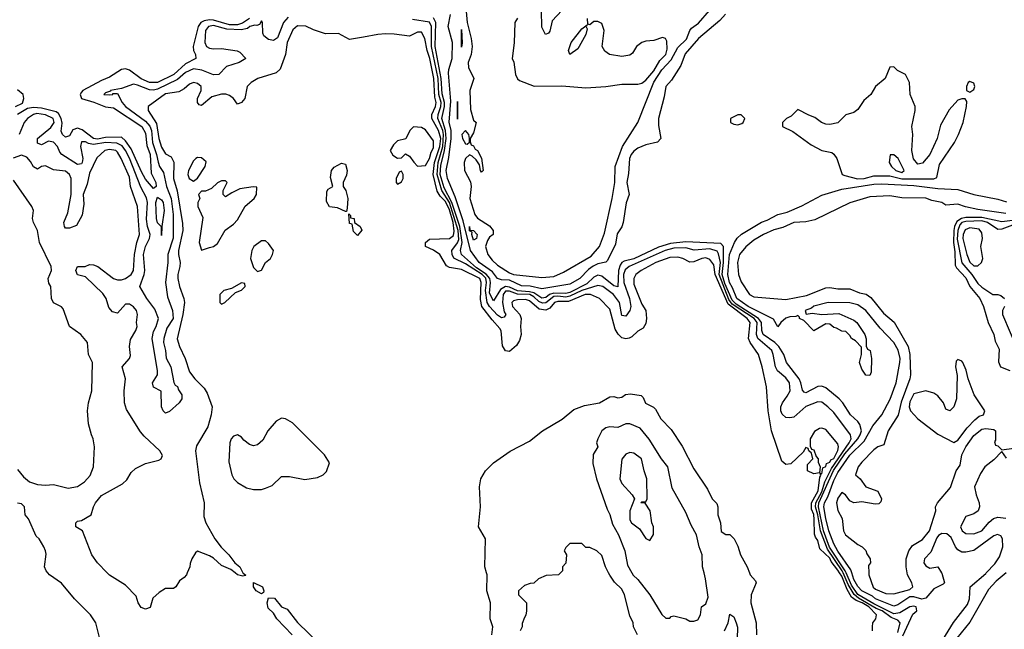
# Model space of a CAD drawing. Header units: inches. Extents: x 2380249 to 2585472, y 382747 to 546448.
# Tile 200 of 256: x 2468281 to 2473203, y 489718 to 492763. Entities that reach past the tile are written whole.
import ezdxf

# ---------------------------------------------------------------- set-up
doc = ezdxf.new("R2010")
doc.units = ezdxf.units.IN
doc.header["$MEASUREMENT"] = 0
for name, color, linetype in [('C4468', 7, 'Continuous'), ('C4469', 7, 'Continuous'), ('C4478', 7, 'Continuous'), ('C4479', 7, 'Continuous')]:
    doc.layers.add(name, color=color, linetype=linetype)

msp = doc.modelspace()

# ---------------------------------------------------------------- linework, layer by layer
at = {"layer": 'C4468', "color": 4}
for points, elevation in [([(2468682, 489670), (2468662, 489750), (2468635.3, 489790), (2468555.3, 489870), (2468490, 489948), (2468430, 489989.3), (2468421.1, 490000)], 36), ([(2469118.5, 490000), (2469114, 489990), (2469103.6, 489976.4), (2469079.6, 489960.4), (2469062, 489930), (2469050, 489922), (2469010, 489922), (2468978, 489902), (2468946.4, 489873.6), (2468933, 489827), (2468910, 489819), (2468887.2, 489827.2), (2468873.2, 489850), (2468863.1, 489883.1), (2468810, 489938), (2468729.1, 489989.1), (2468718.3, 490000)], 32), ([(2469396.9, 490000), (2469398, 489998), (2469411.1, 489988.9), (2469410, 489986), (2469396, 489984), (2469370, 489989.5), (2469357.1, 490000)], 32), ([(2469642, 489690), (2469566.6, 489770), (2469550, 489799), (2469523.3, 489823.3), (2469517.2, 489850), (2469524.7, 489875.3), (2469554, 489874), (2469590, 489830.8), (2469618, 489818), (2469670, 489751.3), (2469782, 489642)], 32)]:
    msp.add_lwpolyline(points, dxfattribs=dict(at, elevation=elevation))
at = {"layer": 'C4468', "color": 4, "elevation": 32}
msp.add_lwpolyline([(2469490, 489895.3), (2469462.7, 489910), (2469449.1, 489930.9), (2469449, 489951), (2469494.8, 489930), (2469501, 489910), (2469498.8, 489901.2)], close=True, dxfattribs=at)
at = {"layer": 'C4469', "color": 4}
for points, elevation in [([(2469623.6, 492776.4), (2469599.6, 492750), (2469570, 492672.7), (2469550, 492659.3), (2469524.7, 492664.7), (2469502, 492682), (2469496.4, 492696.4), (2469495.3, 492750), (2469490, 492758), (2469479.8, 492740.2), (2469466.4, 492733.6), (2469455.5, 492735.5), (2469432, 492730), (2469419.9, 492720.1), (2469387.6, 492712.4), (2469315.9, 492715.9), (2469250, 492734.8), (2469224.4, 492730), (2469208.9, 492708.9), (2469206, 492650), (2469214.8, 492630), (2469230, 492620.5), (2469250, 492617.1), (2469290, 492619.3), (2469367.1, 492607.1), (2469381, 492601), (2469412, 492570), (2469378, 492550), (2469314.8, 492530), (2469276, 492490), (2469250, 492488), (2469191.7, 492511.7), (2469150, 492517.2), (2469110, 492500.4), (2469070, 492463.9), (2468970, 492416.8), (2468950, 492411.7), (2468930, 492412.8), (2468870, 492436.8), (2468850, 492440.5), (2468790, 492419), (2468734, 492410), (2468734, 492406), (2468710, 492398), (2468702, 492390), (2468727.5, 492387.5), (2468746, 492390), (2468746, 492394), (2468770, 492394), (2468793.7, 492350), (2468810.3, 492330), (2468910, 492256.9), (2468931.3, 492231.3), (2468939.4, 492210), (2468944.2, 492150), (2468964.8, 492090), (2468972.3, 492052.3), (2468980.3, 492030), (2468999.6, 491999.6), (2469014.7, 491930), (2469038, 491870), (2469047.6, 491790), (2469047.5, 491672.5), (2469022, 491590), (2469021.3, 491550), (2469008.8, 491450), (2469019.5, 491379.5), (2469045.3, 491310), (2469048.4, 491270), (2469016.9, 491223.1), (2469001.3, 491170), (2469000.4, 491150), (2469010.4, 491110), (2469013, 491073), (2469036.3, 491030), (2469050.7, 490950.7), (2469058, 490938), (2469070, 490931.3), (2469074.8, 490914.8), (2469091.3, 490890), (2469092, 490870), (2469078, 490850), (2469030, 490806), (2469010, 490798), (2468998, 490810), (2468989, 490830), (2468987.3, 490907.3), (2468950, 490928), (2468944, 490950), (2468969, 490990), (2468969.3, 491010), (2468942.4, 491170), (2468950, 491206), (2468962.4, 491230), (2468974, 491270), (2468957.1, 491317.1), (2468916.9, 491370), (2468882, 491430), (2468903.1, 491490), (2468905.6, 491510), (2468899.8, 491590), (2468909.8, 491630), (2468929.8, 491670), (2468932.7, 491690), (2468919.3, 491730), (2468913.9, 491766.1), (2468919.8, 491850), (2468914, 491874), (2468886.2, 491926.1), (2468830, 492071.3), (2468808.9, 492110), (2468792.4, 492132.4), (2468780.5, 492140.5), (2468765.8, 492145.8), (2468710.9, 492149.1), (2468650, 492140.2), (2468624.7, 492144.7), (2468610, 492152.8), (2468590, 492152.7), (2468584.9, 492130), (2468595.6, 492070), (2468593.4, 492050), (2468590, 492042.7), (2468570, 492039.6), (2468491.6, 492090), (2468481.6, 492101.6), (2468469.6, 492130), (2468450, 492151.3), (2468424.2, 492155.8), (2468390, 492138), (2468370, 492146), (2468369.7, 492170.3), (2468435.7, 492224.3), (2468453.3, 492250), (2468447.6, 492270), (2468410, 492287.6), (2468365.9, 492294.1), (2468349.5, 492290.5), (2468319.5, 492270), (2468302.6, 492250), (2468278.4, 492190)], 28), ([(2469430.1, 492769.9), (2469394.2, 492745.8), (2469370, 492737.4), (2469330, 492737), (2469250, 492761.2), (2469230, 492762.1), (2469202.4, 492757.6), (2469186.3, 492750), (2469172.2, 492730), (2469147.1, 492630), (2469150.3, 492610), (2469160.3, 492590), (2469160.7, 492570), (2469110, 492542.4), (2469051.1, 492488.9), (2468970, 492449.8), (2468930, 492449), (2468888.7, 492468.7), (2468830, 492510.9), (2468810, 492518), (2468790, 492515.1), (2468730, 492476.9), (2468690, 492460.4), (2468596.5, 492410), (2468590, 492401.6), (2468582.3, 492390), (2468589.5, 492369.5), (2468652.2, 492352.2), (2468710, 492328.2), (2468750, 492322.7), (2468891.4, 492230), (2468910, 492197.3), (2468915.5, 492135.5), (2468932.7, 492090), (2468937.2, 491997.2), (2468962, 491950), (2468962.8, 491930), (2468950, 491919.3), (2468910, 491967.3), (2468890, 492002.9), (2468838.8, 492118.8), (2468810, 492158.3), (2468790, 492176), (2468710, 492174.5), (2468670, 492166.7), (2468650, 492169.9), (2468592.9, 492213), (2468570, 492222), (2468546.5, 492213.5), (2468530, 492183.7), (2468510, 492176.2), (2468494.5, 492190), (2468487.3, 492207.3), (2468493.1, 492246.9), (2468488.2, 492270), (2468474.6, 492294.6), (2468462.7, 492302.7), (2468390, 492321.5), (2468350, 492325), (2468320.2, 492319.8), (2468270, 492289.7)], 24), ([(2470000, 492676.7), (2469930, 492664), (2469874.8, 492694.8), (2469810, 492692.3), (2469750, 492712), (2469710.9, 492730.9), (2469670, 492732.8), (2469646.7, 492713.3), (2469617.6, 492650), (2469608.9, 492590), (2469583.5, 492516.5), (2469562, 492498), (2469472, 492470), (2469438, 492450), (2469418, 492430), (2469406, 492370), (2469390, 492349), (2469370, 492342), (2469349, 492370), (2469330, 492385.2), (2469311.7, 492391.7), (2469290, 492391.8), (2469241.3, 492378.7), (2469190, 492335.3), (2469178, 492338), (2469168.9, 492348.9), (2469168.9, 492368.9), (2469188.7, 492410), (2469188.7, 492430), (2469170, 492444), (2469150, 492449), (2469130, 492441.2), (2469102.8, 492417.2), (2469076.7, 492403.3), (2469010, 492393.7), (2468922.8, 492330), (2468923, 492310), (2468965.2, 492245.2), (2468976.5, 492170), (2468990, 492127.3), (2469010, 492093.4), (2469038.3, 492078.3), (2469052, 492052), (2469049.2, 491970), (2469068.4, 491908.4), (2469094.6, 491745.4), (2469096.4, 491710), (2469075.3, 491610), (2469074.4, 491590), (2469083, 491550), (2469082, 491530), (2469070.7, 491490), (2469070.7, 491470), (2469079.1, 491430), (2469101.6, 491370), (2469103.8, 491350), (2469096.5, 491290), (2469068.3, 491168.3), (2469079.1, 491130), (2469108, 491070), (2469130, 491004.7), (2469156, 490970), (2469203, 490923), (2469218, 490898), (2469243, 490830), (2469238, 490790), (2469222, 490730), (2469165.2, 490634.8), (2469158.8, 490610), (2469178.8, 490450), (2469202.8, 490350), (2469202, 490282), (2469211, 490250), (2469256, 490170), (2469287.9, 490127.9), (2469326.8, 490090), (2469356, 490050), (2469381, 490030), (2469396.9, 490000)], 32), ([(2468259.3, 492330), (2468294, 492346), (2468302.2, 492370), (2468297.6, 492390), (2468270, 492412.2)], 24), ([(2468718.3, 490000), (2468669.3, 490049.3), (2468642, 490090), (2468595.3, 490210), (2468562, 490230), (2468562, 490250), (2468570, 490258), (2468590, 490262), (2468638, 490290), (2468649, 490330), (2468659.3, 490350), (2468690, 490386.8), (2468795.3, 490444.7), (2468815.6, 490464.4), (2468838, 490502), (2468858.9, 490521.1), (2468910, 490546.8), (2468976.5, 490563.5), (2468988, 490570), (2468994, 490586), (2468982, 490610), (2468902.9, 490682.9), (2468884.8, 490704.8), (2468815.5, 490815.5), (2468804, 490850), (2468802.7, 490910), (2468809.2, 490970), (2468793.2, 491030), (2468829.3, 491070), (2468834.2, 491085.8), (2468829.1, 491130.9), (2468834, 491166), (2468862, 491210), (2468868.7, 491230), (2468864, 491250), (2468869, 491290), (2468864, 491310), (2468850, 491328.7), (2468830, 491342), (2468810, 491342), (2468770, 491298), (2468744.7, 491304.7), (2468725.6, 491325.6), (2468713.2, 491370), (2468695.6, 491395.6), (2468610, 491479), (2468569.5, 491489.5), (2468562, 491510), (2468570, 491531), (2468608.9, 491531.1), (2468630, 491541), (2468650, 491538.8), (2468671, 491530), (2468750, 491470.7), (2468770, 491463.8), (2468790, 491463.8), (2468810, 491470.7), (2468837.2, 491490), (2468849.3, 491510), (2468854.3, 491590), (2468865.6, 491650), (2468879.6, 491690), (2468869.5, 491829.5), (2468835.1, 491930), (2468830, 491976), (2468787.6, 492070), (2468770, 492102), (2468760.9, 492110), (2468730, 492115.6), (2468706.8, 492110), (2468666.7, 492073.3), (2468630, 491997.2), (2468618.3, 491941.7), (2468598.4, 491890), (2468601.1, 491841.1), (2468592.5, 491787.5), (2468564.7, 491735.3), (2468530, 491722), (2468510, 491722), (2468504, 491730), (2468501.2, 491750), (2468520.7, 491799.3), (2468538.7, 491890), (2468537.6, 491970), (2468529.2, 491990), (2468510, 492006), (2468450, 492012.7), (2468410, 492032.7), (2468390, 492029.2), (2468370, 492017.2), (2468350, 492029), (2468335.4, 492055.4), (2468316.1, 492076.1), (2468290, 492087), (2468248.5, 492071.5)], 32), ([(2468270, 490515.5), (2468299.9, 490479.9), (2468330, 490454.8), (2468370, 490441), (2468410, 490438), (2468450, 490442), (2468522.8, 490422.8), (2468570, 490430.8), (2468605.4, 490454.6), (2468633.4, 490486.6), (2468649.3, 490530), (2468654, 490630), (2468648.7, 490670), (2468639, 490690), (2468624.7, 490744.7), (2468619, 490810), (2468624, 490850), (2468642, 490910), (2468644, 491050), (2468625.2, 491090), (2468619, 491150), (2468586, 491190), (2468529.3, 491230), (2468498.6, 491318.6), (2468489.3, 491329.3), (2468450, 491349), (2468439, 491370), (2468437.2, 491430), (2468427, 491447), (2468422.7, 491470), (2468439.3, 491510), (2468438, 491530), (2468379.3, 491650), (2468369.2, 491710), (2468349.2, 491750), (2468345.2, 491770), (2468349, 491810), (2468342, 491830), (2468250, 491961.2)], 36), ([(2468421.1, 490000), (2468412.7, 490010), (2468405.1, 490030), (2468412.7, 490092.7), (2468409.2, 490109.2), (2468402, 490130), (2468378, 490170), (2468362.7, 490182.7), (2468324, 490270), (2468308.7, 490290), (2468304, 490330), (2468290, 490344), (2468270, 490348)], 36), ([(2469357.1, 490000), (2469336.6, 490016.6), (2469290, 490036), (2469250, 490073.2), (2469230, 490085.2), (2469170, 490108), (2469159.6, 490100.4), (2469142, 490070), (2469132.7, 490047.3), (2469132, 490030), (2469118.5, 490000)], 32)]:
    msp.add_lwpolyline(points, dxfattribs=dict(at, elevation=elevation))
for points, elevation in [([(2469170, 492075.3), (2469162, 492070), (2469150, 492058), (2469124.9, 492010), (2469120.7, 491990), (2469127.3, 491970), (2469150, 491956), (2469170, 491971.3), (2469208.7, 492030), (2469212.9, 492052.9), (2469190, 492074)], 36), ([(2469910, 491806), (2469870, 491824), (2469829.1, 491829.1), (2469814.6, 491854.6), (2469815.3, 491904.7), (2469823.1, 491916.9), (2469846, 491930), (2469834.6, 491974.6), (2469839, 492010), (2469852.9, 492027.1), (2469890, 492046), (2469910, 492042), (2469917.3, 492010), (2469913.7, 491986.3), (2469898, 491950), (2469898, 491930), (2469910.6, 491910.6), (2469920.7, 491870), (2469918, 491822), (2469914, 491806)], 32), ([(2469310, 491958), (2469290, 491958), (2469270, 491948), (2469239.8, 491920.2), (2469210, 491906), (2469190, 491906), (2469174, 491890), (2469182, 491870), (2469172, 491850), (2469172, 491830), (2469196, 491776), (2469177.3, 491650), (2469190, 491612), (2469230, 491624.7), (2469250, 491631), (2469270, 491646), (2469307.5, 491712.5), (2469350, 491742), (2469370, 491762.8), (2469407.5, 491832.5), (2469453.2, 491870), (2469464, 491890), (2469466, 491926), (2469448, 491928), (2469382, 491918), (2469341, 491899), (2469310, 491878), (2469298, 491890), (2469298, 491910), (2469318, 491950)], 36), ([(2468990, 491686), (2468988.9, 491728.9), (2468970, 491748), (2468964.5, 491770), (2468962, 491850), (2468970, 491876), (2468990, 491864), (2468997.6, 491850), (2469003, 491810), (2468990.7, 491730.7)], 24), ([(2469970, 491686), (2469950, 491706), (2469942, 491742), (2469930, 491746), (2469926, 491794), (2469934, 491786), (2469934, 491774), (2469952, 491770), (2469954, 491750), (2469982, 491730), (2469991.6, 491711.6)], 32), ([(2469510, 491658), (2469490, 491658), (2469451.3, 491630), (2469441, 491610), (2469434.8, 491570), (2469450, 491524.7), (2469470, 491504.7), (2469490, 491511.3), (2469509.3, 491550.7), (2469535.3, 491570), (2469544, 491590), (2469548.7, 491610), (2469524.7, 491644.7)], 36), ([(2469390, 491448), (2469338.8, 491421.2), (2469302, 491410), (2469282, 491390), (2469282, 491350), (2469290, 491342), (2469306, 491350), (2469360.2, 491399.8), (2469390, 491412), (2469408, 491430), (2469406, 491446)], 36), ([(2469590, 490773.2), (2469562.5, 490757.5), (2469521, 490710), (2469496.8, 490663.2), (2469470, 490639), (2469450, 490635.3), (2469430, 490642), (2469402, 490662), (2469390, 490678), (2469370, 490688.7), (2469350, 490682), (2469338, 490670), (2469331.3, 490650), (2469325.4, 490554.6), (2469341, 490490), (2469351.3, 490470), (2469370, 490451.3), (2469414.6, 490425.4), (2469450, 490416), (2469490, 490416), (2469510, 490422.8), (2469543.1, 490436.9), (2469590, 490482), (2469630, 490482), (2469706, 490466), (2469770, 490476), (2469798, 490490), (2469813.6, 490506.4), (2469828.7, 490550), (2469804, 490590), (2469765.2, 490630), (2469644, 490750), (2469610, 490769)], 36)]:
    msp.add_lwpolyline(points, close=True, dxfattribs=dict(at, elevation=elevation))
at = {"layer": 'C4478', "color": 4}
for points, elevation in [([(2470640.9, 489690), (2470645.2, 489730), (2470632.7, 489770), (2470634, 489850), (2470616, 489910), (2470617.2, 489990), (2470614.2, 490000)], 32), ([(2470984, 490000), (2470974, 489990), (2470912.7, 489987.3), (2470874, 489970), (2470851.6, 489948.4), (2470832.7, 489947.3), (2470803.6, 489936.4), (2470774, 489910), (2470774, 489890), (2470814, 489850), (2470814, 489810), (2470811.6, 489788.4), (2470803.6, 489776.4), (2470792.7, 489747.3), (2470792, 489730), (2470782, 489710)], 32), ([(2471368.7, 489690), (2471348.7, 489730), (2471348, 489750), (2471330, 489786), (2471304, 489890), (2471290, 489918), (2471253.6, 489953.6), (2471230, 489988), (2471223.9, 490000)], 32), ([(2471341, 490000), (2471348, 489988), (2471370, 489966.8), (2471430.5, 489890.5), (2471490, 489792), (2471510, 489774), (2471530, 489774), (2471538, 489782), (2471550, 489784.7), (2471610, 489771), (2471630, 489758), (2471650, 489758), (2471670, 489764.7), (2471684, 489790), (2471689, 489830), (2471710, 489844.7), (2471722, 489878), (2471709, 489970), (2471701.5, 490000)], 32), ([(2471928.5, 490000), (2471932, 489990), (2471959.6, 489959.6), (2471962, 489950), (2471938, 489890), (2471936, 489850), (2471962, 489750), (2471964.7, 489690)], 32), ([(2472543.7, 489710), (2472543.7, 489730), (2472546, 489750), (2472561.2, 489770), (2472564.5, 489790), (2472524.7, 489830), (2472492.2, 489850), (2472461.3, 489861.3), (2472439.1, 489879.1), (2472416.4, 489916.5), (2472390, 489982.7), (2472378.7, 490000)], 32), ([(2472670, 489702.4), (2472682, 489750), (2472670, 489764.2), (2472636.7, 489776.6), (2472592.2, 489810), (2472562.1, 489822.1), (2472473.8, 489873.8), (2472452.3, 489892.3), (2472422.1, 489942.1), (2472397.1, 490000)], 28), ([(2472695.4, 489684.6), (2472745.7, 489794.3), (2472766, 489810), (2472762, 489830), (2472750, 489833.2), (2472730, 489830.5), (2472680.4, 489799.6), (2472650, 489795.8), (2472550, 489844.6), (2472470, 489892.4), (2472438, 489938), (2472411.4, 490000)], 24), ([(2472888.8, 490000), (2472890, 489998), (2472903, 489950), (2472896.9, 489943.1), (2472850, 489919.8), (2472810, 489873.8), (2472790, 489867.8), (2472750, 489879.4), (2472730, 489880.3), (2472670, 489839.6), (2472650, 489834), (2472559.3, 489870), (2472544.1, 489884.1), (2472489.9, 489910), (2472470, 489931.4), (2472450, 489966.5), (2472440.1, 490000)], 16), ([(2472525.3, 490000), (2472525.7, 489990), (2472547.7, 489927.7), (2472559.1, 489919.1), (2472610, 489897.6), (2472650, 489895), (2472730, 489917.4), (2472744.7, 489930), (2472741, 489950), (2472718, 489990), (2472716.4, 490000)], 16), ([(2472894.9, 489665.1), (2472948.4, 489751.6), (2473018.1, 489841.9), (2473029.2, 489870), (2473031.8, 489930), (2473110, 489997.3), (2473112.5, 490000)], 16), ([(2473212.5, 490000), (2473162.1, 489957.9), (2473122.9, 489917.1), (2473030, 489754.2), (2472965.9, 489674.1)], 16), ([(2471804.7, 489710), (2471822, 489750), (2471830, 489794), (2471850, 489781), (2471863, 489750), (2471868.3, 489728.3), (2471867.2, 489670)], 28)]:
    msp.add_lwpolyline(points, dxfattribs=dict(at, elevation=elevation))
at = {"layer": 'C4479', "color": 4}
for points, elevation in [([(2470499.4, 492950), (2470518, 492750), (2470538.3, 492670), (2470543.2, 492630), (2470538.2, 492590), (2470521.9, 492550), (2470524.4, 492524.4), (2470551.6, 492470), (2470531.7, 492410), (2470534.4, 492314.4), (2470550, 492262), (2470562, 492250), (2470550, 492198), (2470532, 492170), (2470532.7, 492152.7), (2470538, 492138), (2470550, 492134), (2470557.3, 492117.3), (2470570, 492110.7), (2470590, 492071.3), (2470598, 492010), (2470590, 492002), (2470584, 492010), (2470579, 492039), (2470563.2, 492063.2), (2470542, 492082), (2470530, 492089), (2470510, 492069.3), (2470502.3, 492050), (2470504.7, 492010), (2470533.5, 491953.5), (2470537.8, 491930), (2470530.3, 491869.7), (2470555.3, 491790), (2470570, 491772.4), (2470630, 491733), (2470648, 491710), (2470647.3, 491690), (2470630, 491677), (2470619, 491661), (2470608.5, 491630), (2470620.6, 491590), (2470641.9, 491561.9), (2470670, 491537.1), (2470730, 491499), (2470750, 491490.9), (2470890, 491475.3), (2470950, 491481.2), (2470998.7, 491501.3), (2471137.2, 491582.8), (2471179.1, 491630), (2471203.6, 491696.4), (2471243, 491870), (2471256.1, 491950), (2471257.8, 492030), (2471294.7, 492130), (2471369.9, 492250.1), (2471450, 492451), (2471490, 492512.9), (2471537.1, 492562.9), (2471570, 492624.3), (2471614.3, 492665.7), (2471630, 492708.9), (2471639.1, 492720.9), (2471673.7, 492746.3), (2471729.2, 492810)], 16), ([(2471809, 492791), (2471780.9, 492759.1), (2471673.6, 492670), (2471607.1, 492592.9), (2471585.7, 492534.3), (2471538.5, 492461.5), (2471510.3, 492430), (2471501.8, 492378.2), (2471474.2, 492270), (2471474.7, 492234.7), (2471485.5, 492170), (2471468.7, 492151.3), (2471410, 492137.8), (2471370, 492121.4), (2471350, 492106), (2471338, 492090), (2471329.3, 492069.3), (2471324.7, 491995.3), (2471315.3, 491950), (2471328, 491890), (2471311.8, 491848.2), (2471298, 491750), (2471290.8, 491729.2), (2471266.9, 491693.1), (2471258.6, 491641.4), (2471219.2, 491560.8), (2471210, 491552.1), (2471170, 491544.3), (2471147.6, 491532.4), (2471124.4, 491515.6), (2471080.7, 491470), (2471030, 491441.5), (2470890, 491418.3), (2470832.7, 491432.7), (2470790, 491433.6), (2470730, 491462.7), (2470690, 491463.2), (2470670, 491469.8), (2470643.7, 491503.7), (2470577.3, 491550), (2470534.5, 491610), (2470498.1, 491758.1), (2470458.3, 491878.3), (2470419.1, 491970), (2470412.3, 492010), (2470425.7, 492074.3), (2470437.7, 492170), (2470437.4, 492210), (2470428.1, 492251.9), (2470435.8, 492355.8), (2470424.2, 492495.8), (2470425.2, 492514.8), (2470443.1, 492570), (2470445.1, 492650), (2470422.4, 492730), (2470435.1, 492790)], 16), ([(2470991, 492810), (2470943, 492757), (2470930, 492706), (2470923.6, 492696.4), (2470909.2, 492689.2), (2470890, 492726), (2470889, 492810)], 24), ([(2472397.1, 490000), (2472392.8, 490010), (2472318.4, 490118.4), (2472284.1, 490210), (2472270.5, 490290), (2472259, 490330), (2472260.7, 490350), (2472290, 490404.1), (2472305.8, 490454.2), (2472338.4, 490521.6), (2472427.8, 490650), (2472436.9, 490670), (2472434, 490690), (2472350, 490801.2), (2472321.2, 490830), (2472290, 490852.3), (2472270, 490855.1), (2472210, 490831.6), (2472150, 490778.4), (2472130, 490773.6), (2472110, 490776.2), (2472092.5, 490792.5), (2472085.4, 490810), (2472085.4, 490830), (2472093.3, 490850), (2472117.6, 490882.4), (2472131.5, 490910), (2472129.6, 490950), (2472110, 490974), (2472068.5, 491008.5), (2472058.9, 491030), (2472047.8, 491090), (2472039.7, 491110), (2471970.5, 491170.5), (2471963.7, 491190), (2471967.2, 491250), (2471951.6, 491270), (2471842.4, 491342.4), (2471825.4, 491365.4), (2471777.6, 491490), (2471783.9, 491550), (2471774.5, 491594.5), (2471766.6, 491606.6), (2471730, 491618.6), (2471651.8, 491611.8), (2471610, 491622.9), (2471550, 491621.3), (2471506.7, 491610), (2471326.7, 491530), (2471306.6, 491513.4), (2471298.5, 491490), (2471301.2, 491450), (2471329.1, 491370), (2471335.3, 491330), (2471330.2, 491309.8), (2471310, 491282.7), (2471290, 491286), (2471279.1, 491350), (2471249.7, 491390), (2471196.2, 491430), (2471170, 491435.6), (2471090, 491411.3), (2471030, 491381.4), (2471010, 491377.2), (2470970, 491382.5), (2470950, 491380.4), (2470910, 491348.2), (2470893.5, 491346.5), (2470875.1, 491355.1), (2470850, 491379.2), (2470830.5, 491390.5), (2470770, 491392.4), (2470730, 491408), (2470710, 491407.3), (2470698, 491390), (2470693.7, 491350), (2470703.2, 491303.2), (2470710.2, 491289.8), (2470703, 491277), (2470690, 491273.3), (2470670, 491287.1), (2470629.9, 491329.9), (2470617.9, 491350), (2470608.8, 491410), (2470615, 491450), (2470611.7, 491471.7), (2470592.9, 491490), (2470510, 491543.7), (2470451.5, 491571.5), (2470442.2, 491590), (2470441.7, 491610), (2470470, 491648.9), (2470475.2, 491664.8), (2470473.1, 491710), (2470430, 491849.8), (2470390.9, 491910.9), (2470368.4, 491990), (2470373.3, 492050), (2470395.7, 492130), (2470399.1, 492190), (2470395.4, 492210), (2470370.9, 492270), (2470372.6, 492290), (2470386.6, 492330), (2470386.8, 492350), (2470376.2, 492390), (2470372, 492470), (2470338.7, 492630), (2470339.9, 492730), (2470330, 492751.4), (2470244.1, 492764.1)], 28), ([(2472411.4, 490000), (2472407.1, 490010), (2472328.9, 490128.9), (2472298.8, 490210), (2472273.2, 490330), (2472275, 490350), (2472348.5, 490511.5), (2472404.8, 490595.2), (2472470.7, 490669.3), (2472481.9, 490690), (2472489.1, 490710), (2472480.5, 490740.5), (2472470, 490756.4), (2472433, 490790), (2472395.1, 490850), (2472376.9, 490870), (2472310, 490923.5), (2472290, 490932.3), (2472270, 490930.9), (2472210, 490899.6), (2472202.3, 490902.3), (2472193.3, 490913.3), (2472186.2, 490950), (2472176.4, 490970), (2472114.3, 491050), (2472099.8, 491090), (2472074.8, 491130), (2472055.3, 491150), (2471997.8, 491190), (2471990.6, 491210), (2471988.4, 491250), (2471974, 491270), (2471861.6, 491341.6), (2471841.5, 491361.5), (2471805.2, 491445.2), (2471792.4, 491490), (2471798.9, 491550), (2471799.3, 491630), (2471785.3, 491645.3), (2471610, 491653.3), (2471534.2, 491645.8), (2471473.4, 491626.6), (2471350, 491569.1), (2471302.5, 491557.4), (2471290.1, 491549.9), (2471282.4, 491537.6), (2471274, 491510), (2471270, 491429.6), (2471250, 491433.5), (2471190, 491482.6), (2471170, 491486.6), (2471150, 491476.8), (2471116, 491444), (2471030, 491400.4), (2471010, 491396.3), (2470950, 491398), (2470929.5, 491390.5), (2470910, 491375.9), (2470890, 491372.3), (2470850, 491398.6), (2470830, 491404.4), (2470770, 491408.7), (2470730, 491427.6), (2470709.4, 491430.6), (2470683.7, 491416.3), (2470650, 491359.6), (2470630, 491398), (2470633.8, 491450), (2470630.5, 491470.5), (2470612.6, 491492.6), (2470563.6, 491523.6), (2470488.6, 491590), (2470484.1, 491610), (2470493.4, 491650), (2470480.4, 491730), (2470441.4, 491850), (2470403.3, 491923.3), (2470383.4, 491990), (2470385.6, 492034.4), (2470404.2, 492110), (2470411.9, 492170), (2470409.2, 492210), (2470391.2, 492270), (2470403.5, 492330), (2470403.5, 492350), (2470392.8, 492392.8), (2470388.3, 492470), (2470357.5, 492630), (2470361.2, 492750), (2470350, 492772.2)], 24), ([(2470768.6, 492771.4), (2470756.3, 492750), (2470752.3, 492647.7), (2470742.8, 492570), (2470750.5, 492550.5), (2470759.3, 492490), (2470768.5, 492468.5), (2470778.8, 492458.8), (2470851.7, 492431.7), (2470990, 492432.6), (2471110, 492423.2), (2471210, 492429.2), (2471290, 492441.5), (2471370, 492441.3), (2471390, 492446.7), (2471410, 492460.8), (2471450, 492507.9), (2471479.9, 492560.1), (2471511, 492590), (2471516.6, 492616.6), (2471516, 492656), (2471509, 492669), (2471494, 492674), (2471450, 492659.3), (2471410, 492656.2), (2471391.3, 492650), (2471364, 492630), (2471344, 492596), (2471330, 492586), (2471290, 492579.3), (2471229.6, 492589.6), (2471206.2, 492606.2), (2471192, 492630), (2471202, 492710), (2471190, 492744), (2471170, 492754), (2471150, 492754), (2471130, 492738), (2471120.4, 492740.4), (2471119, 492770)], 24), ([(2472378.7, 490000), (2472370, 490013.5), (2472337, 490057), (2472330, 490072.8), (2472280.1, 490120.1), (2472270, 490162), (2472258, 490178), (2472253.4, 490193.4), (2472252.8, 490267.2), (2472250, 490291.8), (2472238.7, 490318.7), (2472238.5, 490350), (2472272.7, 490410), (2472281.2, 490478.8), (2472286, 490486), (2472282, 490498), (2472290, 490494), (2472295.3, 490524.7), (2472310, 490532), (2472313.6, 490546.4), (2472330, 490553.4), (2472336.1, 490563.9), (2472350, 490570.6), (2472370.9, 490610.9), (2472374, 490630), (2472370, 490644), (2472310, 490716), (2472290, 490722.7), (2472278.8, 490721.2), (2472254.4, 490705.6), (2472232, 490670), (2472232.7, 490632.7), (2472238, 490618), (2472250, 490614), (2472262, 490582), (2472272, 490570), (2472272.7, 490552.7), (2472282, 490530), (2472279.6, 490500.4), (2472250, 490495.3), (2472218, 490510), (2472218, 490542), (2472246, 490570), (2472238, 490598), (2472226, 490610), (2472222, 490622), (2472210, 490626), (2472196.9, 490603.1), (2472135.3, 490544.7), (2472110, 490542), (2472090, 490558), (2472038.7, 490710), (2472022.4, 490810), (2472014.5, 490930), (2471991.6, 491030), (2471974.7, 491090), (2471932.8, 491150), (2471923.6, 491170), (2471932.2, 491250), (2471918, 491270), (2471822.4, 491342.4), (2471756.5, 491490), (2471750, 491539), (2471730, 491566), (2471710, 491574.3), (2471690, 491571.1), (2471650, 491553.6), (2471630, 491552), (2471595.3, 491570), (2471570, 491577), (2471530, 491575.8), (2471460.5, 491550), (2471387.3, 491510), (2471360.7, 491490), (2471350.7, 491470), (2471350, 491442), (2471390, 491342), (2471411.3, 491310), (2471414.8, 491270), (2471410, 491246), (2471398, 491222), (2471370, 491208), (2471341.4, 491178.6), (2471328.1, 491171.9), (2471310, 491169.2), (2471290, 491174.5), (2471272, 491192), (2471256.6, 491216.6), (2471230, 491317.2), (2471179.3, 491370), (2471134, 491390), (2471106.8, 491390), (2471024.2, 491355.8), (2470970, 491355.3), (2470953.4, 491350), (2470930, 491323), (2470910, 491311.9), (2470877.7, 491317.7), (2470830, 491358.9), (2470810, 491366), (2470770, 491364.2), (2470750, 491358.4), (2470741.6, 491350), (2470744.4, 491330), (2470780.7, 491290), (2470787.3, 491270), (2470784, 491230), (2470788, 491190), (2470779.5, 491160.5), (2470764.4, 491135.6), (2470730, 491106), (2470710, 491109.2), (2470694.2, 491134.2), (2470688.2, 491208.2), (2470681.3, 491221.3), (2470643.2, 491263.2), (2470591.4, 491331.4), (2470584.7, 491364.8), (2470588.2, 491450), (2470581.3, 491470), (2470490, 491515.1), (2470430, 491525.1), (2470413.7, 491533.7), (2470380.9, 491590), (2470350, 491612.3), (2470309.2, 491630), (2470309.2, 491650), (2470330, 491666.8), (2470430, 491670.4), (2470450, 491685.5), (2470452.9, 491707), (2470447.5, 491750), (2470430, 491813.1), (2470410, 491854.7), (2470382.5, 491882.5), (2470367.3, 491907.3), (2470347.9, 491990), (2470355.1, 492050), (2470380.6, 492130), (2470385.2, 492170), (2470374.4, 492210), (2470341.4, 492270), (2470340.9, 492290), (2470358.7, 492330), (2470362.4, 492350), (2470356.7, 492376.7), (2470351.5, 492470), (2470331, 492570), (2470316.8, 492610), (2470306.6, 492670), (2470290, 492701.2), (2470270, 492701.2), (2470230, 492681.2), (2470151.9, 492691.9), (2470110, 492692), (2470070.6, 492689.4), (2470000, 492676.7)], 32), ([(2472440.1, 490000), (2472435.5, 490015.5), (2472370, 490108.1), (2472350, 490144.6), (2472326, 490210), (2472310, 490271.8), (2472300.6, 490330), (2472303, 490350), (2472320.1, 490379.9), (2472350, 490460.7), (2472370, 490500.6), (2472430, 490587.1), (2472501.8, 490658.2), (2472545.6, 490734.4), (2472590.5, 490789.5), (2472632.5, 490867.5), (2472662.2, 490950), (2472679.8, 491050), (2472682, 491070), (2472671.9, 491111.9), (2472651.1, 491151.1), (2472582.7, 491222.7), (2472511.1, 491311.1), (2472470, 491338.7), (2472430, 491348.3), (2472322, 491350), (2472250, 491332.6), (2472238, 491322), (2472206.8, 491310), (2472212.7, 491292.7), (2472242.7, 491297.3), (2472290, 491290.6), (2472375.2, 491295.2), (2472450, 491262.8), (2472466, 491250), (2472504.7, 491190), (2472511.3, 491168.7), (2472512.7, 491132.7), (2472518, 491118), (2472532, 491110), (2472538, 491070), (2472536.9, 491003.1), (2472530, 490986), (2472510, 490988), (2472490, 491018), (2472479, 491050), (2472488.7, 491090), (2472488, 491128), (2472459, 491159), (2472438, 491170), (2472430, 491186), (2472410, 491206), (2472390, 491208), (2472363.1, 491223.1), (2472350, 491225.2), (2472330, 491242), (2472310, 491244), (2472250, 491208.7), (2472200.2, 491260.2), (2472178, 491270), (2472178, 491278), (2472170, 491286), (2472159.8, 491280.2), (2472130, 491279.3), (2472110, 491272.7), (2472084.7, 491250), (2472070, 491229.4), (2472048.1, 491268.1), (2471921.6, 491330), (2471864.8, 491370), (2471844.1, 491424.1), (2471829.3, 491450), (2471821.1, 491490), (2471829, 491591), (2471853.7, 491650), (2471868, 491672), (2471888.8, 491691.2), (2471988.3, 491751.7), (2472017.9, 491762.1), (2472069.9, 491790.1), (2472117.6, 491802.4), (2472190, 491833), (2472290, 491886.7), (2472390, 491917.2), (2472550, 491941.5), (2472590, 491943.6), (2472750, 491935), (2472870, 491920.4), (2472970, 491915.9), (2473050, 491890.8), (2473170, 491867.2), (2473214.1, 491854.1)], 16), ([(2473210, 491795.6), (2473070, 491815.4), (2473008.1, 491828.1), (2472970, 491841.7), (2472910, 491837.6), (2472890.7, 491850.7), (2472839.8, 491859.8), (2472810, 491871.8), (2472690, 491874), (2472630, 491883.9), (2472530, 491878), (2472430, 491847.8), (2472255.8, 491764.2), (2472210, 491753.3), (2472150, 491750.9), (2472095.2, 491724.8), (2472050, 491712.9), (2471999.3, 491690), (2471950, 491662), (2471910, 491628.3), (2471879.1, 491590), (2471869.2, 491550), (2471873.4, 491490), (2471886.4, 491453.6), (2471929.1, 491390), (2471950, 491379.7), (2472110, 491364.8), (2472214.3, 491385.7), (2472310, 491423.9), (2472330, 491424.8), (2472370, 491418.6), (2472430, 491418.4), (2472479.2, 491399.2), (2472512.7, 491392.7), (2472534.9, 491374.9), (2472597.9, 491297.9), (2472651.9, 491251.9), (2472721.4, 491130), (2472730.7, 491090), (2472733.4, 490990), (2472730.1, 490970), (2472687.6, 490852.4), (2472672.1, 490787.9), (2472622.8, 490710), (2472599.8, 490640.2), (2472570, 490629), (2472550, 490614.5), (2472490, 490553), (2472472.4, 490530), (2472458, 490490), (2472482.8, 490470), (2472510.4, 490430.4), (2472570, 490408), (2472588.4, 490370), (2472585.5, 490354.5), (2472574.6, 490345.4), (2472556.4, 490343.6), (2472490, 490354), (2472450, 490349), (2472430, 490359), (2472409, 490390), (2472390, 490400.9), (2472370, 490373.2), (2472364.2, 490350), (2472370, 490311), (2472391.9, 490271.9), (2472399, 490210), (2472408.9, 490190), (2472470, 490141), (2472492, 490130), (2472510, 490112), (2472515.3, 490095.3), (2472532, 490070), (2472534, 490050), (2472524, 490036), (2472525.3, 490000)], 16), ([(2473270, 491764.2), (2473190, 491754.1), (2473090, 491776), (2473010, 491774.7), (2472989, 491771), (2472964.7, 491755.3), (2472953.1, 491730), (2472951, 491710), (2472947.9, 491650), (2472956, 491604), (2472956.3, 491536.3), (2472963.1, 491523.1), (2473010, 491473.4), (2473030.9, 491430.9), (2473079.5, 491370), (2473099.3, 491330), (2473122, 491250), (2473150, 491191.3), (2473157.5, 491157.5), (2473177.5, 491117.5), (2473173.7, 491053.7), (2473184, 491030), (2473230, 491010.4)], 24), ([(2473270, 491747.2), (2473190, 491716.4), (2473170, 491715.4), (2473119.1, 491750), (2473090, 491758), (2473010, 491755.4), (2472990.1, 491749.9), (2472981.1, 491738.9), (2472970.1, 491710), (2472966.9, 491666.9), (2472989.5, 491549.5), (2473039.7, 491490), (2473070, 491445.3), (2473090, 491427), (2473144.7, 491390), (2473170, 491390.8), (2473185.8, 491385.8), (2473204, 491370)], 28), ([(2473203.8, 491330), (2473193.4, 491310), (2473193.4, 491290), (2473270.6, 491110)], 28), ([(2470614.2, 490000), (2470605.2, 490030), (2470609.3, 490170), (2470574, 490230), (2470584, 490330), (2470579.3, 490430), (2470585.2, 490470), (2470609, 490510), (2470648.7, 490550), (2470731.9, 490608.1), (2470830, 490657.3), (2470894, 490710), (2470991.7, 490768.3), (2471050, 490816), (2471104.1, 490835.9), (2471179, 490850), (2471230, 490878.8), (2471250, 490880.7), (2471270, 490874), (2471290, 490878), (2471309.7, 490890.3), (2471333.7, 490893.7), (2471386.8, 490886.8), (2471396.8, 490876.8), (2471408.3, 490848.3), (2471448.2, 490828.2), (2471458.4, 490818.4), (2471485.5, 490770), (2471536.5, 490716.5), (2471592.4, 490632.4), (2471650, 490518.8), (2471718.3, 490418.3), (2471742.8, 490370), (2471765.8, 490345.8), (2471770.7, 490330), (2471770.8, 490290), (2471784, 490250), (2471787.1, 490207.1), (2471810, 490192), (2471830, 490192), (2471852, 490170), (2471870, 490134), (2471884.7, 490090), (2471918, 490030), (2471928.5, 490000)], 32), ([(2471701.5, 490000), (2471694, 490030), (2471692.7, 490090), (2471677.2, 490130), (2471664, 490190), (2471637.5, 490237.5), (2471610, 490302), (2471543, 490423), (2471520.9, 490530), (2471489.6, 490569.7), (2471428.1, 490668.1), (2471382.5, 490722.5), (2471330, 490744), (2471310, 490744), (2471270, 490726), (2471230, 490729), (2471210, 490724), (2471190, 490708.7), (2471171, 490670), (2471164.7, 490650), (2471171.3, 490630), (2471148, 490592), (2471146.4, 490546.4), (2471164.4, 490470), (2471218, 490318), (2471231.5, 490291.5), (2471243.7, 490243.7), (2471274.4, 490190), (2471306, 490110), (2471318.5, 490038.5), (2471341, 490000)], 32), ([(2472716.4, 490000), (2472711.8, 490030), (2472712.7, 490070), (2472726, 490110), (2472743.8, 490136.2), (2472792.9, 490167.1), (2472828.1, 490210), (2472860.5, 490310), (2472859.3, 490330), (2472869.4, 490350), (2472934.2, 490425.8), (2472962.4, 490510), (2472981.4, 490538.6), (2472991.1, 490590), (2473010, 490630.3), (2473050, 490685.5), (2473090, 490717), (2473110, 490720.4), (2473150, 490716.3), (2473158.8, 490710), (2473158, 490662), (2473154, 490654), (2473158, 490638), (2473170, 490634), (2473190, 490614), (2473250, 490622.8)], 16), ([(2473212.9, 490572.9), (2473190, 490606), (2473150, 490564), (2473106, 490530), (2473083.5, 490496.5), (2473054, 490430), (2473061.3, 490390), (2473077.6, 490350), (2473078.4, 490330), (2473072.4, 490310), (2473050, 490294), (2473010, 490280.7), (2472983.8, 490230), (2472992.4, 490210), (2473010, 490196.3), (2473050, 490195.3), (2473090, 490210.2), (2473126.7, 490253.3), (2473149.2, 490270.8), (2473170, 490278.6), (2473210, 490272.7)], 16), ([(2473112.5, 490000), (2473154.5, 490045.5), (2473179.3, 490080.7), (2473195.8, 490130), (2473194.2, 490170), (2473184.5, 490184.5), (2473168, 490192), (2473150, 490184.6), (2473050, 490110.9), (2473010, 490102.5), (2472990, 490104), (2472970, 490114.8), (2472958.6, 490130), (2472937.4, 490177.4), (2472914.8, 490194.8), (2472890, 490196.8), (2472873.8, 490186.2), (2472865, 490175), (2472836, 490104), (2472804.4, 490070), (2472800.3, 490050), (2472810, 490034.4), (2472830, 490023.8), (2472871, 490030), (2472888.8, 490000)], 16), ([(2471223.9, 490000), (2471208.7, 490030), (2471190, 490086), (2471166, 490110), (2471130, 490126), (2471110, 490126), (2471090, 490146), (2471030, 490146), (2471010, 490126), (2471002, 490110), (2471014, 490090), (2471011.6, 490048.4), (2470994, 490030), (2470994, 490010), (2470984, 490000)], 32)]:
    msp.add_lwpolyline(points, dxfattribs=dict(at, elevation=elevation))
for points, elevation in [([(2471030, 492589), (2471024, 492610), (2471037.2, 492650), (2471090, 492718), (2471118, 492738), (2471112.7, 492727.3), (2471116.9, 492716.9), (2471110.8, 492690), (2471078, 492630), (2471070, 492617.2)], 24), ([(2470490, 492626), (2470490, 492714), (2470493.2, 492646.8)], 12), ([(2472650, 492528), (2472630, 492526), (2472606.8, 492470), (2472558, 492430), (2472536, 492390), (2472500.5, 492359.5), (2472470, 492314), (2472450, 492299), (2472410, 492288.7), (2472370, 492248.7), (2472330, 492239), (2472310, 492242), (2472288, 492250), (2472255.1, 492275.1), (2472225.6, 492285.6), (2472170, 492315.3), (2472138, 492282), (2472114, 492270), (2472094, 492250), (2472094, 492230), (2472145.4, 492205.4), (2472237.5, 492137.5), (2472290.5, 492110.5), (2472339.8, 492099.8), (2472350, 492092), (2472366, 492070), (2472391.3, 491990), (2472404.7, 491984.7), (2472469, 491969), (2472502, 491970), (2472550, 491982.7), (2472610, 491984.1), (2472630, 491983.3), (2472690, 491968.3), (2472850, 491967.9), (2472865.6, 491974.4), (2472879.3, 492040.7), (2472953.3, 492150), (2472973.3, 492190), (2472997, 492250), (2473014, 492330), (2473014.6, 492354.6), (2473007.3, 492367.3), (2472990, 492368), (2472970, 492362), (2472927.5, 492312.5), (2472883.4, 492236.6), (2472867.3, 492170), (2472830.4, 492089.6), (2472793.5, 492046.5), (2472770, 492040.9), (2472748.8, 492068.8), (2472740.5, 492110), (2472745.6, 492190), (2472740.7, 492230), (2472756.2, 492310), (2472756.2, 492330), (2472732, 492390), (2472728.7, 492450), (2472708.7, 492490), (2472668, 492510)], 24), ([(2473030, 492455.3), (2473022, 492450), (2473014, 492430), (2473014, 492410), (2473030, 492402), (2473050, 492414), (2473055.3, 492430), (2473050, 492446)], 24), ([(2470470, 492266), (2470469.5, 492269.5), (2470470, 492354)], 12), ([(2471870, 492288), (2471834, 492270), (2471834, 492250), (2471850, 492242), (2471870, 492238), (2471890, 492244.7), (2471898, 492250), (2471906, 492270), (2471887.3, 492287.3)], 24), ([(2470250, 492228.7), (2470231.3, 492210), (2470211.1, 492168.9), (2470170, 492158), (2470150, 492138), (2470132, 492110), (2470146, 492086), (2470170, 492072), (2470190, 492074), (2470210, 492094), (2470230, 492082), (2470250.9, 492050.9), (2470270, 492032), (2470310, 492034.8), (2470329.4, 492070), (2470337.6, 492102.4), (2470350, 492124), (2470350, 492159), (2470310, 492212.7), (2470290, 492225.2)], 36), ([(2470510, 492209.3), (2470490.7, 492190), (2470494, 492170), (2470510, 492142.8), (2470518, 492142), (2470528.9, 492151.1), (2470529.2, 492170), (2470526.6, 492190)], 16), ([(2472650, 492088.7), (2472632, 492088), (2472627.7, 492050), (2472638.8, 492030), (2472660.7, 492010), (2472690, 492000.5), (2472702.7, 492010), (2472672.7, 492070)], 28), ([(2470190, 492006), (2470178, 492002), (2470162, 491970), (2470162, 491950), (2470170, 491942), (2470190, 491954), (2470198, 491970), (2470198, 491990)], 36), ([(2470550, 491661.2), (2470540.7, 491690), (2470542, 491702), (2470530, 491709.2), (2470530, 491730.7), (2470531.3, 491711.3), (2470550, 491710.7), (2470566.8, 491690), (2470564.7, 491670)], 12), ([(2473030, 491723), (2473006.8, 491713.2), (2472996.9, 491690), (2472995.3, 491670), (2473015.3, 491590), (2473030, 491552.7), (2473050, 491534.4), (2473070, 491534), (2473089.2, 491550), (2473095.1, 491570), (2473085.1, 491630), (2473093.3, 491670), (2473090, 491698), (2473076.6, 491716.6)], 32), ([(2472970, 491066), (2472962, 491058), (2472958, 491030), (2472966.4, 490986.4), (2472964, 490870), (2472950.8, 490830), (2472930, 490808.7), (2472910, 490818), (2472899, 490850), (2472870, 490884), (2472850, 490897.2), (2472810, 490908.7), (2472750, 490893.6), (2472730, 490854), (2472727.4, 490830), (2472733.4, 490810), (2472770.6, 490770), (2472870, 490693), (2472950, 490650.5), (2472970, 490663.6), (2473016.3, 490723.7), (2473055.4, 490764.6), (2473077.4, 490782.6), (2473099.3, 490790), (2473106, 490810), (2473052.7, 490890), (2473021.2, 490970), (2473012.1, 491012.1), (2472995.3, 491050), (2472990, 491058)], 24), ([(2471330, 490601.2), (2471310, 490593.2), (2471290, 490568), (2471280.5, 490470), (2471290, 490446), (2471342, 490390), (2471354, 490370), (2471330.6, 490309.4), (2471330, 490264.7), (2471338.8, 490250), (2471379.3, 490219.3), (2471410, 490172), (2471430, 490162), (2471448.7, 490191.3), (2471449, 490210), (2471449, 490230), (2471441.2, 490250), (2471432.7, 490310), (2471408, 490348), (2471386, 490350), (2471390, 490354), (2471410, 490354), (2471418, 490370), (2471416.2, 490470), (2471401.6, 490510), (2471389.4, 490569.4), (2471350, 490597.2)], 36)]:
    msp.add_lwpolyline(points, close=True, dxfattribs=dict(at, elevation=elevation))

doc.saveas('drawing.dxf')
